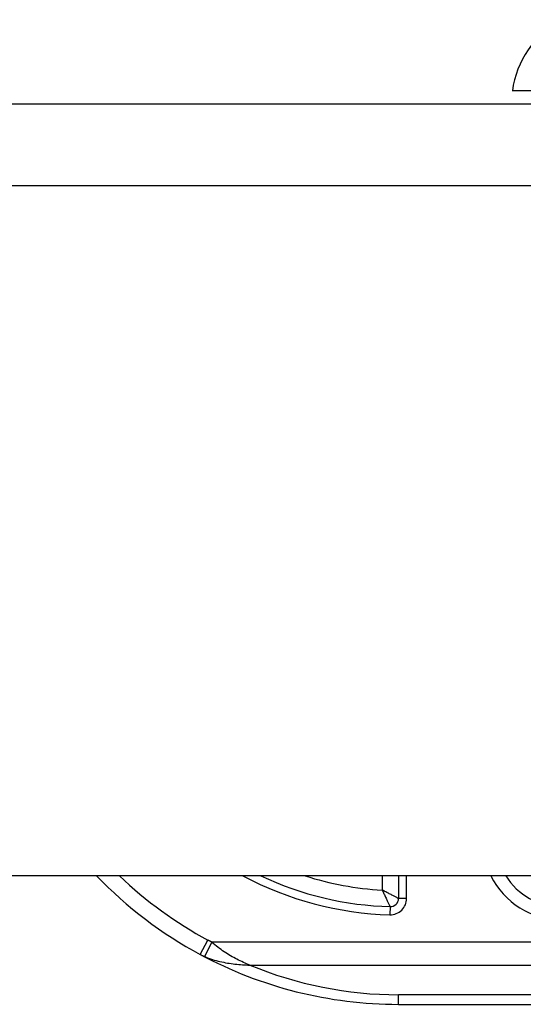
# Model space of a CAD drawing. Header units: inches. Extents: x 20 to 683, y 61 to 320.
# Tile 199 of 256: x 86.694 to 87.304, y 319.232 to 320.424. Entities that reach past the tile are written whole.
import ezdxf

# ---------------------------------------------------------------- set-up
doc = ezdxf.new("R2010")
doc.units = ezdxf.units.IN
doc.header["$MEASUREMENT"] = 0
doc.layers.add('Visible Edges(ANSI)', color=7, linetype='Continuous', lineweight=25)
doc.layers.add('Visible Tangent Edges(ANSI)', color=7, linetype='Continuous', lineweight=25)

msp = doc.modelspace()

# ---------------------------------------------------------------- linework, layer by layer
at = {"layer": 'Visible Edges(ANSI)'}
for p, q in [((87.3634, 320.3376), (87.2906, 320.3376)), ((20.4468, 320.3219), (92.0518, 320.3219)), ((92.0518, 319.3879), (20.4468, 319.3879)), ((87.1528, 319.3879), (87.1528, 319.3604)), ((87.1528, 319.2323), (87.5172, 319.2323))]:
    msp.add_line(p, q, dxfattribs=at)
for centre, radius, start, end in [((87.4076, 320.3213), 0.1181, 119.8169, 172.0587), ((87.1528, 319.7392), 0.5069, 223.883, 241.7521), ((87.1528, 319.7392), 0.3888, 244.6591, 268.5116), ((87.3497, 319.4292), 0.0787, 211.6615, 270), ((87.143, 319.3604), 0.00984, 268.5116, 0), ((87.1528, 319.7392), 0.5069, 241.7521, 270)]:
    msp.add_arc(centre, radius, start, end, dxfattribs=at)
at = {"layer": 'Visible Tangent Edges(ANSI)'}
for p, q in [((92.0518, 320.2229), (20.4468, 320.2229)), ((87.1331, 319.3879), (87.1331, 319.3707)), ((87.1627, 319.3604), (87.1627, 319.3879)), ((87.1427, 319.3506), (87.1425, 319.3407)), ((87.1627, 319.3604), (87.1528, 319.3604)), ((86.9129, 319.2927), (86.9222, 319.31)), ((86.9186, 319.29), (86.9269, 319.3077)), ((87.517, 319.3077), (86.9269, 319.3077)), ((86.9729, 319.2799), (87.517, 319.2799)), ((87.1528, 319.2323), (87.1528, 319.2439)), ((87.5171, 319.2439), (87.1528, 319.2439))]:
    msp.add_line(p, q, dxfattribs=at)
at = {"layer": 'Visible Tangent Edges(ANSI)', "flags": 128}
for points in [[(87.1528, 319.3604), (87.1527, 319.3605), (87.1525, 319.3606), (87.1522, 319.3607), (87.1518, 319.3609), (87.1513, 319.3612), (87.1507, 319.3615), (87.15, 319.3619), (87.1493, 319.3623), (87.1484, 319.3627), (87.1476, 319.3631), (87.1467, 319.3636), (87.1458, 319.3641), (87.1448, 319.3646), (87.1438, 319.3651), (87.1428, 319.3656), (87.1417, 319.3661), (87.1407, 319.3667), (87.1396, 319.3673), (87.1386, 319.3678), (87.1375, 319.3684), (87.1364, 319.3689), (87.1353, 319.3695), (87.1342, 319.3701), (87.1331, 319.3707)], [(87.1331, 319.3707), (87.1336, 319.3695), (87.1342, 319.3684), (87.1347, 319.3673), (87.1352, 319.3662), (87.1357, 319.3651), (87.1362, 319.364), (87.1367, 319.3629), (87.1373, 319.3618), (87.1378, 319.3608), (87.1383, 319.3597), (87.1387, 319.3587), (87.1392, 319.3577), (87.1397, 319.3568), (87.1401, 319.3559), (87.1405, 319.355), (87.1409, 319.3542), (87.1413, 319.3534), (87.1417, 319.3527), (87.142, 319.3521), (87.1422, 319.3516), (87.1424, 319.3512), (87.1426, 319.3508), (87.1427, 319.3507), (87.1427, 319.3506)], [(86.9269, 319.3077), (86.9267, 319.3078), (86.9265, 319.3079), (86.9263, 319.308), (86.9261, 319.3081), (86.9259, 319.3082), (86.9257, 319.3083), (86.9255, 319.3084), (86.9253, 319.3085), (86.9251, 319.3086), (86.9249, 319.3086), (86.9247, 319.3087), (86.9245, 319.3088), (86.9243, 319.3089), (86.9242, 319.309), (86.924, 319.3091), (86.9238, 319.3092), (86.9236, 319.3093), (86.9234, 319.3094), (86.9232, 319.3095), (86.923, 319.3096), (86.9228, 319.3097), (86.9226, 319.3098), (86.9224, 319.3099), (86.9222, 319.31)], [(86.9729, 319.2799), (86.971, 319.2806), (86.969, 319.2814), (86.9671, 319.2822), (86.9651, 319.2831), (86.9632, 319.284), (86.9612, 319.2849), (86.9593, 319.2858), (86.9573, 319.2868), (86.9554, 319.2878), (86.9534, 319.2889), (86.9515, 319.2899), (86.9496, 319.2911), (86.9476, 319.2922), (86.9457, 319.2934), (86.9438, 319.2946), (86.9419, 319.2959), (86.94, 319.2972), (86.9381, 319.2985), (86.9362, 319.2999), (86.9343, 319.3013), (86.9324, 319.3028), (86.9306, 319.3044), (86.9287, 319.306), (86.9269, 319.3077)], [(86.9129, 319.2927), (86.9131, 319.2926), (86.9134, 319.2925), (86.9136, 319.2923), (86.9138, 319.2922), (86.9141, 319.2921), (86.9143, 319.292), (86.9145, 319.2919), (86.9148, 319.2917), (86.915, 319.2916), (86.9152, 319.2915), (86.9155, 319.2914), (86.9157, 319.2913), (86.916, 319.2912), (86.9162, 319.291), (86.9164, 319.2909), (86.9167, 319.2908), (86.9169, 319.2907), (86.9171, 319.2906), (86.9174, 319.2905), (86.9176, 319.2904), (86.9179, 319.2903), (86.9181, 319.2902), (86.9183, 319.2901), (86.9186, 319.29)], [(86.9186, 319.29), (86.9208, 319.289), (86.9231, 319.2882), (86.9253, 319.2874), (86.9276, 319.2866), (86.9299, 319.2859), (86.9321, 319.2853), (86.9344, 319.2847), (86.9367, 319.2841), (86.939, 319.2836), (86.9413, 319.2832), (86.9435, 319.2827), (86.9458, 319.2823), (86.9481, 319.282), (86.9504, 319.2816), (86.9527, 319.2813), (86.9549, 319.2811), (86.9572, 319.2808), (86.9595, 319.2806), (86.9617, 319.2804), (86.964, 319.2803), (86.9662, 319.2801), (86.9685, 319.28), (86.9707, 319.2799), (86.9729, 319.2799)]]:
    msp.add_lwpolyline(points, dxfattribs=at)
at = {"layer": 'Visible Tangent Edges(ANSI)'}
for centre, radius, start, end in [((87.1528, 319.7392), 0.4872, 226.1533, 241.7521), ((87.1528, 319.7392), 0.3986, 241.8192, 268.5116), ((87.1528, 319.7392), 0.3691, 252.1718, 266.9428), ((87.3497, 319.4292), 0.0945, 205.9392, 270), ((87.143, 319.3604), 0.0197, 268.5116, 0), ((87.1528, 319.7114), 0.4675, 247.3707, 270)]:
    msp.add_arc(centre, radius, start, end, dxfattribs=at)

doc.saveas('drawing.dxf')
